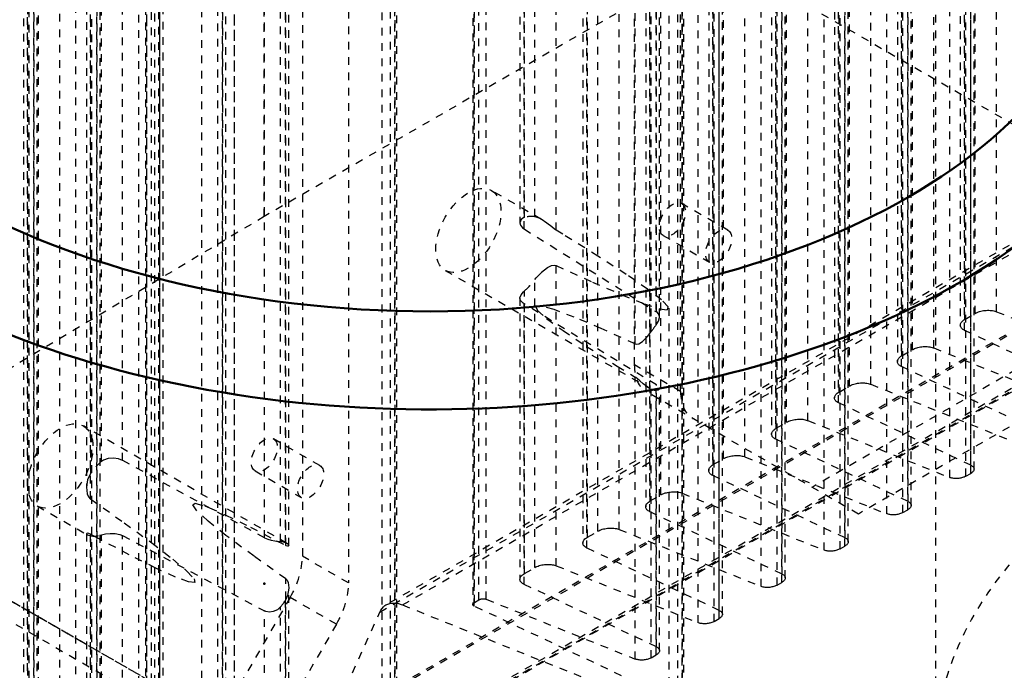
# Model space of a CAD drawing. Header units: millimetres. Extents: x -907 to 463, y -591 to 1160.
# Tile 49 of 60: x -379 to -251, y 428 to 512. Entities that reach past the tile are written whole.
import ezdxf

# ---------------------------------------------------------------- set-up
doc = ezdxf.new("R2010")
doc.units = ezdxf.units.MM
doc.linetypes.add('Dashed', pattern=[2, 1, -1])
for name, color, linetype, lineweight in [('2d ConnectionPoints', 7, 'Continuous', 50), ('AM_0', 7, 'Continuous', 50), ('AM_9', 6, 'Dashed', 25)]:
    doc.layers.add(name, color=color, linetype=linetype, lineweight=lineweight)

# ---------------------------------------------------------------- blocks, each defined once
blk = doc.blocks.new('91_Lower_Cover_2PumpDrive_2_2_0_in_HSVP164161451021531101300230_6')
at = {"layer": 'AM_9'}
for p, q in [((-362.3, 612.08), (-362.3, 411.84)), ((-362.11, 411.62), (-362.11, 611.79)), ((-362.09, 412.11), (-362.09, 611.78)), ((-361.52, 412.44), (-361.52, 611.4)), ((-360.54, 412.52), (-360.54, 610.75)), ((-378.14, 602.61), (-378.14, 402.42)), ((-377.6, 401.77), (-377.6, 601.78)), ((-377.56, 403.18), (-377.56, 601.75)), ((-376.2, 403.97), (-376.2, 600.86)), ((-373.42, 404.19), (-373.42, 599.02)), ((-329.84, 403.37), (-329.84, 596.93)), ((-352.23, 398.37), (-352.23, 595.14)), ((-352.27, 397.31), (-352.27, 593.89)), ((-351.83, 397.88), (-351.83, 594.52)), ((-354.98, 396.79), (-354.98, 593.55)), ((-352.9, 396.95), (-352.9, 593.53)), ((-360.41, 393.65), (-360.41, 590.42)), ((-363.15, 392.07), (-363.15, 588.83)), ((-361.07, 392.23), (-361.07, 588.81)), ((-360.44, 392.59), (-360.44, 589.17)), ((-360, 393.16), (-360, 589.8)), ((-368.58, 388.93), (-368.58, 585.7)), ((-368.18, 388.44), (-368.18, 585.08)), ((-371.33, 387.35), (-371.33, 584.11)), ((-369.25, 387.51), (-369.25, 584.09)), ((-368.62, 387.87), (-368.62, 584.45)), ((-376.76, 384.21), (-376.76, 580.98)), ((-376.79, 383.15), (-376.79, 579.74)), ((-376.36, 383.72), (-376.36, 580.36)), ((-377.42, 382.79), (-377.42, 579.37)), ((-330.43, 404.58), (-330.43, 575.86)), ((-329.86, 404.91), (-329.86, 575.88)), ((-329.63, 404.01), (-329.63, 575.88)), ((-331.54, 402.39), (-331.54, 575.82)), ((-369.97, 572.14), (-369.97, 451.64)), ((-369.43, 450.12), (-369.43, 572.1)), ((-368.02, 454.98), (-368.02, 572.01)), ((-369.38, 453.52), (-369.38, 571.9)), ((-365.25, 455.12), (-365.25, 571.93)), ((-344.05, 444.07), (-344.05, 566.3)), ((-343.65, 444.09), (-343.65, 565.09)), ((-344.09, 444.43), (-344.09, 563.53)), ((-346.8, 445.06), (-346.8, 562.13)), ((-344.72, 444.58), (-344.72, 562.65)), ((-343.84, 444.31), (-370.35, 459.62)), ((-346.8, 445.06), (-365.25, 455.12)), ((-376.35, 449.22), (-369.86, 445.48)), ((-353.97, 448.98), (-351.83, 448.03)), ((-369.97, 445.58), (-369.97, 407.14)), ((-369.88, 445.49), (-369.8, 445.45)), ((-369.8, 445.45), (-369.38, 445.34)), ((-369.43, 406.49), (-369.43, 445.53)), ((-369.38, 407.9), (-369.38, 445.34)), ((-368.02, 408.69), (-368.02, 445.45)), ((-365.25, 408.91), (-365.25, 445.37)), ((-365.25, 445.37), (-346.8, 435.57)), ((-345.24, 444.7), (-344.05, 444.07)), ((-344.09, 444.43), (-343.87, 444.33)), ((-344.05, 403.09), (-344.05, 439.73)), ((-343.65, 402.6), (-343.65, 438.53)), ((-344.09, 402.03), (-344.09, 436.96)), ((-346.8, 401.51), (-346.8, 435.57)), ((-344.72, 401.67), (-344.72, 436.09))]:
    blk.add_line(p, q, dxfattribs=at)
for points in [[(-365.25, 455.12), (-365.81, 455.34), (-366.46, 455.45), (-367.13, 455.4), (-367.72, 455.19), (-368.02, 454.98)], [(-369.38, 453.52), (-369.82, 452.63), (-369.97, 451.67), (-369.97, 451.64)], [(-369.97, 451.64), (-369.85, 450.81), (-369.69, 450.41), (-369.48, 450.16), (-369.43, 450.12)], [(-369.43, 450.12), (-365.04, 447.02), (-361.47, 444.41), (-358.75, 442.31), (-356.9, 440.75), (-355.94, 439.72), (-355.86, 439.25), (-356.68, 439.33), (-358.38, 439.96), (-360.96, 441.14), (-364.39, 442.86), (-368.64, 445.11), (-369.43, 445.53)], [(-351.83, 445.39), (-354.15, 447.25), (-355.59, 448.56), (-356.15, 449.34), (-355.82, 449.56), (-354.59, 449.22), (-353.97, 448.98)], [(-351.83, 448.03), (-348.65, 446.47), (-345.24, 444.7)], [(-369.43, 445.53), (-369.65, 445.63), (-369.85, 445.66), (-369.97, 445.59)], [(-369.97, 445.59), (-369.97, 445.58), (-369.88, 445.49)], [(-368.02, 445.45), (-367.5, 445.57), (-366.88, 445.64), (-366.24, 445.64), (-365.62, 445.52), (-365.25, 445.37)], [(-344.05, 439.73), (-348.18, 442.68), (-351.47, 445.12), (-351.83, 445.39)], [(-346.8, 445.06), (-346.4, 444.88), (-345.93, 444.75), (-345.46, 444.66), (-345.02, 444.61), (-344.72, 444.58)], [(-343.65, 444.09), (-343.72, 444), (-343.84, 443.99), (-343.99, 444.03), (-344.05, 444.07)], [(-343.87, 444.33), (-343.78, 444.27), (-343.65, 444.09), (-343.65, 444.09)], [(-344.05, 439.73), (-343.89, 439.56), (-343.75, 439.25), (-343.65, 438.58), (-343.65, 438.53)], [(-343.65, 438.53), (-343.81, 437.56), (-344.09, 436.96)], [(-344.72, 436.09), (-345.14, 435.7), (-345.67, 435.47), (-346.18, 435.41), (-346.63, 435.49), (-346.8, 435.57)]]:
    blk.add_lwpolyline(points, dxfattribs=at)
blk.add_ellipse((-373.35, 454.42), major_axis=(3, 5.2), ratio=0.577382, dxfattribs=at)
for centre, start_param, end_param in [((-367.04, 450.78), 4.159758, 4.509872), ((-367.04, 450.78), 0.202354, 0.552468), ((-346.84, 439.11), 3.223362, 3.404573), ((-346.84, 439.11), 1.307653, 1.488865)]:
    blk.add_ellipse(centre, major_axis=(-3, -5.2), ratio=0.577382, start_param=start_param, end_param=end_param, dxfattribs=at)
blk = doc.blocks.new('92_rqga94z760dfimy4ax9mnq1rv________0_in_HSVP164161451021531101300230_6')
at = {"layer": 'AM_0'}
blk.add_ellipse((-325.27, 525.23), major_axis=(87.85, 0), ratio=0.577288, dxfattribs=at)
blk.add_ellipse((-325.27, 517.76), major_axis=(97, 0), ratio=0.577288, start_param=3.141593, end_param=7.068421, dxfattribs=at)
at = {"layer": 'AM_9'}
for p, q in [((-341.89, 595.73), (-341.89, 442.67)), ((-335.88, 575.58), (-335.88, 439.2)), ((-339.63, 454.46), (-345.64, 457.93)), ((-348.04, 453.77), (-342.03, 450.3)), ((-335.88, 439.2), (-341.89, 442.67)), ((-343.48, 437.3), (-364.99, 400.06)), ((-337.47, 433.83), (-343.48, 437.3)), ((-337.47, 433.83), (-358.98, 396.59))]:
    blk.add_line(p, q, dxfattribs=at)
for centre in [(-346.84, 455.85), (-340.83, 452.38)]:
    blk.add_ellipse(centre, major_axis=(1.2, 2.08), ratio=0.577382, dxfattribs=at)
for centre in [(-347.33, 439.53), (-341.32, 436.06)]:
    blk.add_ellipse(centre, major_axis=(3.85, 6.67), ratio=0.577382, start_param=4.712308, end_param=5.497706, dxfattribs=at)
blk = doc.blocks.new('110_Upper_Cover_2PumpDrive_210_3_0_in_HSVP164161451021531101300230_6')
at = {"layer": 'AM_9'}
for p, q in [((-350.72, 420.12), (-350.72, 609.41)), ((-346.84, 486.86), (-346.84, 557.69)), ((-279.61, 516.22), (-226.27, 485.43)), ((-297.71, 515.22), (-346.84, 486.86)), ((-346.84, 486.86), (-396.73, 457.04)), ((-226.27, 485.43), (-345.07, 416.85)), ((-397.44, 447.09), (-345.07, 416.85)), ((-392.98, 441.81), (-349.07, 416.46)), ((-386.37, 440.7), (-350.72, 420.12))]:
    blk.add_line(p, q, dxfattribs=at)
blk = doc.blocks.new('111_Lower_Cover_2PumpDrive_2_3_0_in_HSVP164161451021531101300230_6')
at = {"layer": 'AM_9'}
for p, q in [((-256.39, 672.9), (-256.39, 472.71)), ((-255.85, 472.06), (-255.85, 672.07)), ((-255.8, 473.47), (-255.8, 672.04)), ((-254.44, 474.25), (-254.44, 671.14)), ((-251.67, 474.47), (-251.67, 669.31)), ((-264.56, 668.18), (-264.56, 467.99)), ((-264.03, 467.34), (-264.03, 667.35)), ((-263.98, 468.75), (-263.98, 667.32)), ((-262.62, 469.53), (-262.62, 666.42)), ((-259.84, 469.76), (-259.84, 664.59)), ((-272.74, 663.46), (-272.74, 463.27)), ((-272.2, 462.62), (-272.2, 662.63)), ((-272.15, 464.03), (-272.15, 662.6)), ((-270.8, 464.81), (-270.8, 661.7)), ((-268.02, 465.04), (-268.02, 659.87)), ((-280.91, 658.74), (-280.91, 458.55)), ((-280.38, 457.9), (-280.38, 657.91)), ((-280.33, 459.31), (-280.33, 657.88)), ((-278.97, 460.09), (-278.97, 656.98)), ((-289.09, 654.02), (-289.09, 453.83)), ((-276.19, 460.32), (-276.19, 655.15)), ((-288.55, 453.18), (-288.55, 653.19)), ((-288.51, 454.59), (-288.51, 653.16)), ((-287.15, 455.37), (-287.15, 652.26)), ((-284.37, 455.6), (-284.37, 650.43)), ((-255, 454.5), (-255, 651.27)), ((-254.6, 454.01), (-254.6, 650.65)), ((-297.27, 649.3), (-297.27, 449.11)), ((-257.75, 452.91), (-257.75, 649.68)), ((-255.67, 453.08), (-255.67, 649.66)), ((-255.04, 453.44), (-255.04, 650.02)), ((-296.73, 448.46), (-296.73, 648.47)), ((-296.68, 449.87), (-296.68, 648.44)), ((-295.32, 450.65), (-295.32, 647.54)), ((-263.18, 449.78), (-263.18, 646.55)), ((-292.55, 450.88), (-292.55, 645.71)), ((-265.93, 448.19), (-265.93, 644.96)), ((-263.84, 448.36), (-263.84, 644.94)), ((-263.22, 448.72), (-263.22, 645.3)), ((-262.78, 449.29), (-262.78, 645.93)), ((-305.44, 644.58), (-305.44, 444.39)), ((-304.91, 443.74), (-304.91, 643.75)), ((-304.86, 445.15), (-304.86, 643.72)), ((-303.5, 445.93), (-303.5, 642.82)), ((-271.36, 445.06), (-271.36, 641.83)), ((-270.95, 444.57), (-270.95, 641.21)), ((-300.72, 446.16), (-300.72, 640.99)), ((-274.1, 443.47), (-274.1, 640.24)), ((-272.02, 443.64), (-272.02, 640.22)), ((-271.39, 444), (-271.39, 640.58)), ((-319.75, 636.64), (-319.75, 436.41)), ((-319.56, 436.18), (-319.56, 636.35)), ((-319.54, 436.67), (-319.54, 636.34)), ((-279.53, 440.34), (-279.53, 637.11)), ((-279.13, 439.85), (-279.13, 636.49)), ((-318.96, 437.01), (-318.96, 635.96)), ((-317.99, 437.08), (-317.99, 635.32)), ((-282.28, 438.75), (-282.28, 635.52)), ((-280.2, 438.92), (-280.2, 635.5)), ((-279.57, 439.28), (-279.57, 635.86)), ((-287.71, 435.62), (-287.71, 632.39)), ((-287.74, 434.56), (-287.74, 631.14)), ((-287.3, 435.13), (-287.3, 631.77)), ((-290.46, 434.03), (-290.46, 630.8)), ((-288.37, 434.2), (-288.37, 630.78)), ((-292.51, 424.92), (-292.51, 618.48)), ((-350.72, 419.71), (-350.72, 609.41)), ((-308.9, 485.06), (-308.9, 607.04)), ((-311.68, 486.83), (-311.68, 605.22)), ((-313.62, 602.81), (-313.62, 486.04)), ((-313.03, 486.73), (-313.03, 603.76)), ((-313.08, 485.23), (-313.08, 602.05)), ((-298.63, 470.29), (-298.63, 592.52)), ((-295.88, 474.45), (-295.88, 591.53)), ((-296.55, 471.88), (-296.55, 590.97)), ((-295.92, 472.75), (-295.92, 590.82)), ((-295.48, 473.75), (-295.48, 591.05)), ((-294.21, 423.94), (-294.21, 572.67)), ((-293.1, 426.13), (-293.1, 572.42)), ((-292.53, 426.46), (-292.53, 572.29)), ((-292.3, 425.56), (-292.3, 572.24)), ((-201.54, 511.09), (-331.03, 436.34)), ((-328.89, 436.35), (-199.54, 511.01)), ((-331.83, 435.41), (-202.29, 510.19)), ((-310.83, 486.48), (-317.32, 490.23)), ((-224.36, 486.28), (-346.28, 415.9)), ((-313.08, 485.23), (-295.88, 474.45)), ((-340.97, 411.52), (-215, 484.24)), ((-340.65, 412.03), (-217.22, 483.29)), ((-340.64, 411.58), (-215.81, 483.64)), ((-308.9, 441.44), (-308.9, 480.48)), ((-323.32, 479.84), (-296.8, 464.53)), ((-311.68, 441.21), (-311.68, 478.65)), ((-313.62, 476.25), (-313.62, 439.67)), ((-313.03, 440.43), (-313.03, 477.19)), ((-313.08, 439.02), (-313.08, 475.48)), ((-295.88, 464.96), (-313.08, 475.48)), ((-255.8, 473.47), (-254.44, 474.25)), ((-251.67, 474.47), (-233.22, 467.07)), ((-238.65, 463.94), (-255.85, 472.06)), ((-259.84, 469.76), (-241.4, 462.35)), ((-263.98, 468.75), (-262.62, 469.53)), ((-246.83, 459.22), (-264.03, 467.34)), ((-298.63, 429.31), (-298.63, 465.96)), ((-295.88, 430.9), (-295.88, 464.96)), ((-272.15, 464.03), (-270.8, 464.81)), ((-268.02, 465.04), (-249.58, 457.63)), ((-296.55, 429.48), (-296.55, 464.41)), ((-295.92, 429.84), (-295.92, 464.26)), ((-295.48, 430.41), (-295.48, 464.49)), ((-255, 454.5), (-272.2, 462.62)), ((-280.33, 459.31), (-278.97, 460.09)), ((-276.19, 460.32), (-257.75, 452.91)), ((-263.18, 449.78), (-280.38, 457.9)), ((-284.37, 455.6), (-265.93, 448.19)), ((-288.51, 454.59), (-287.15, 455.37)), ((-271.36, 445.06), (-288.55, 453.18)), ((-255.67, 453.08), (-255.04, 453.44)), ((-296.68, 449.87), (-295.32, 450.65)), ((-292.55, 450.88), (-274.1, 443.47)), ((-279.53, 440.34), (-296.73, 448.46)), ((-263.84, 448.36), (-263.22, 448.72)), ((-304.86, 445.15), (-303.5, 445.93)), ((-300.72, 446.16), (-282.28, 438.75)), ((-287.71, 435.62), (-304.91, 443.74)), ((-272.02, 443.64), (-271.39, 444)), ((-313.03, 440.43), (-311.68, 441.21)), ((-308.9, 441.44), (-290.46, 434.03)), ((-295.88, 430.9), (-313.08, 439.02)), ((-280.2, 438.92), (-279.57, 439.28)), ((-319.54, 436.67), (-318.96, 437.01)), ((-317.99, 437.08), (-298.63, 429.31)), ((-341.95, 412.91), (-331.83, 435.41)), ((-328.89, 436.35), (-296.86, 423.49)), ((-294.98, 424.58), (-319.56, 436.18)), ((-288.37, 434.2), (-287.74, 434.56)), ((-296.55, 429.48), (-295.92, 429.84))]:
    blk.add_line(p, q, dxfattribs=at)
for points in [[(-313.03, 486.73), (-313.1, 486.71), (-313.47, 486.46), (-313.61, 486.12), (-313.62, 486.04)], [(-310.84, 486.49), (-310.99, 486.58), (-311.64, 486.83), (-311.68, 486.83)], [(-308.9, 485.06), (-309.11, 485.21), (-309.48, 485.49), (-310.11, 485.99), (-310.84, 486.49)], [(-313.62, 486.04), (-313.55, 485.74), (-313.28, 485.37), (-313.08, 485.23)], [(-308.9, 480.48), (-304.19, 478.33), (-300.36, 476.67), (-297.45, 475.51), (-295.46, 474.86), (-294.43, 474.73), (-294.35, 475.12), (-295.23, 476.01), (-297.05, 477.42), (-299.81, 479.32), (-303.49, 481.7), (-308.05, 484.55), (-308.9, 485.06)], [(-311.68, 478.65), (-311.51, 478.86), (-310.8, 479.61), (-310.02, 480.22), (-309.52, 480.47), (-309.15, 480.54), (-308.9, 480.48)], [(-313.62, 476.25), (-313.62, 476.28), (-313.48, 476.68), (-313.16, 477.08), (-313.03, 477.19)], [(-313.08, 475.48), (-313.22, 475.58), (-313.53, 475.91), (-313.62, 476.25)], [(-298.63, 470.29), (-303.05, 472.28), (-306.58, 473.77), (-309.19, 474.76), (-310.86, 475.24), (-311.58, 475.2), (-311.34, 474.65), (-310.15, 473.58), (-308.01, 472.01), (-304.95, 469.95), (-300.97, 467.41), (-298.63, 465.96)], [(-295.92, 472.75), (-295.9, 472.78), (-295.61, 473.24), (-295.48, 473.7), (-295.48, 473.76)], [(-295.48, 473.76), (-295.54, 474.08), (-295.76, 474.37), (-295.88, 474.45)], [(-256.39, 472.71), (-256.38, 472.8), (-256.36, 472.89), (-256.32, 472.98), (-256.27, 473.07), (-256.2, 473.15), (-256.12, 473.24), (-256.03, 473.32), (-255.92, 473.4), (-255.8, 473.47)], [(-254.44, 474.25), (-254.32, 474.32), (-254.18, 474.39), (-254.03, 474.44), (-253.88, 474.5), (-253.71, 474.54), (-253.55, 474.58), (-253.38, 474.61), (-253.2, 474.63), (-253.03, 474.65), (-252.86, 474.66), (-252.68, 474.66), (-252.51, 474.65), (-252.35, 474.64), (-252.19, 474.62), (-252.03, 474.59), (-251.88, 474.55), (-251.75, 474.5), (-251.67, 474.47)], [(-255.85, 472.06), (-255.96, 472.12), (-256.06, 472.18), (-256.15, 472.25), (-256.23, 472.33), (-256.29, 472.41), (-256.34, 472.49), (-256.37, 472.57), (-256.38, 472.66), (-256.39, 472.71)], [(-298.63, 470.29), (-298.62, 470.29), (-298.44, 470.25), (-298.17, 470.31), (-297.7, 470.59), (-297, 471.28), (-296.55, 471.88)], [(-262.62, 469.53), (-262.49, 469.6), (-262.35, 469.67), (-262.21, 469.72), (-262.05, 469.78), (-261.89, 469.82), (-261.72, 469.86), (-261.55, 469.89), (-261.38, 469.91), (-261.21, 469.93), (-261.03, 469.94), (-260.86, 469.94), (-260.69, 469.93), (-260.52, 469.92), (-260.36, 469.9), (-260.21, 469.87), (-260.06, 469.83), (-259.92, 469.78), (-259.84, 469.76)], [(-264.56, 467.99), (-264.56, 468.08), (-264.53, 468.17), (-264.49, 468.26), (-264.44, 468.35), (-264.38, 468.43), (-264.3, 468.52), (-264.2, 468.6), (-264.1, 468.68), (-263.98, 468.75)], [(-264.03, 467.34), (-264.14, 467.4), (-264.24, 467.46), (-264.33, 467.53), (-264.4, 467.61), (-264.47, 467.69), (-264.51, 467.77), (-264.54, 467.85), (-264.56, 467.94), (-264.56, 467.99)], [(-296.84, 464.55), (-297.01, 464.66), (-297.61, 465.11), (-298.05, 465.5), (-298.34, 465.74), (-298.55, 465.9), (-298.63, 465.96)], [(-270.8, 464.81), (-270.67, 464.88), (-270.53, 464.95), (-270.38, 465), (-270.23, 465.06), (-270.07, 465.1), (-269.9, 465.14), (-269.73, 465.17), (-269.56, 465.19), (-269.38, 465.21), (-269.21, 465.22), (-269.04, 465.22), (-268.86, 465.21), (-268.7, 465.2), (-268.54, 465.18), (-268.38, 465.15), (-268.24, 465.11), (-268.1, 465.06), (-268.02, 465.04)], [(-295.48, 464.48), (-295.51, 464.39), (-295.66, 464.28), (-295.92, 464.26)], [(-272.74, 463.27), (-272.73, 463.36), (-272.71, 463.45), (-272.67, 463.54), (-272.62, 463.63), (-272.55, 463.71), (-272.47, 463.8), (-272.38, 463.88), (-272.27, 463.96), (-272.15, 464.03)], [(-272.2, 462.62), (-272.32, 462.68), (-272.42, 462.74), (-272.5, 462.81), (-272.58, 462.89), (-272.64, 462.97), (-272.69, 463.05), (-272.72, 463.13), (-272.74, 463.22), (-272.74, 463.27)], [(-278.97, 460.09), (-278.84, 460.16), (-278.71, 460.23), (-278.56, 460.28), (-278.4, 460.34), (-278.24, 460.38), (-278.08, 460.42), (-277.91, 460.45), (-277.73, 460.47), (-277.56, 460.49), (-277.38, 460.5), (-277.21, 460.5), (-277.04, 460.49), (-276.87, 460.48), (-276.71, 460.46), (-276.56, 460.43), (-276.41, 460.39), (-276.27, 460.34), (-276.19, 460.32)], [(-280.91, 458.55), (-280.91, 458.64), (-280.88, 458.73), (-280.85, 458.82), (-280.79, 458.91), (-280.73, 458.99), (-280.65, 459.08), (-280.55, 459.16), (-280.45, 459.24), (-280.33, 459.31)], [(-280.38, 457.9), (-280.49, 457.96), (-280.59, 458.02), (-280.68, 458.09), (-280.76, 458.17), (-280.82, 458.25), (-280.86, 458.33), (-280.9, 458.41), (-280.91, 458.5), (-280.91, 458.55)], [(-287.15, 455.37), (-287.02, 455.44), (-286.88, 455.51), (-286.73, 455.56), (-286.58, 455.62), (-286.42, 455.66), (-286.25, 455.7), (-286.08, 455.73), (-285.91, 455.75), (-285.73, 455.77), (-285.56, 455.78), (-285.39, 455.78), (-285.22, 455.77), (-285.05, 455.76), (-284.89, 455.74), (-284.73, 455.71), (-284.59, 455.67), (-284.45, 455.63), (-284.37, 455.6)], [(-289.09, 453.83), (-289.08, 453.92), (-289.06, 454.01), (-289.02, 454.1), (-288.97, 454.19), (-288.9, 454.27), (-288.82, 454.36), (-288.73, 454.44), (-288.62, 454.52), (-288.51, 454.59)], [(-255, 454.5), (-254.92, 454.46), (-254.84, 454.41), (-254.78, 454.35), (-254.72, 454.3), (-254.67, 454.24), (-254.64, 454.18), (-254.62, 454.12), (-254.6, 454.05), (-254.6, 454.01)], [(-288.55, 453.18), (-288.67, 453.24), (-288.77, 453.3), (-288.86, 453.37), (-288.93, 453.45), (-288.99, 453.53), (-289.04, 453.61), (-289.07, 453.69), (-289.09, 453.78), (-289.09, 453.83)], [(-255.67, 453.08), (-255.76, 453.03), (-255.87, 452.98), (-255.98, 452.94), (-256.09, 452.9), (-256.22, 452.86), (-256.34, 452.84), (-256.47, 452.81), (-256.6, 452.79), (-256.73, 452.78), (-256.86, 452.78), (-256.99, 452.78), (-257.12, 452.78), (-257.24, 452.79), (-257.36, 452.81), (-257.48, 452.83), (-257.59, 452.86), (-257.69, 452.89), (-257.75, 452.91)], [(-254.6, 454.01), (-254.61, 453.94), (-254.62, 453.88), (-254.65, 453.81), (-254.69, 453.74), (-254.74, 453.68), (-254.8, 453.62), (-254.87, 453.56), (-254.95, 453.5), (-255.04, 453.44)], [(-295.32, 450.65), (-295.2, 450.72), (-295.06, 450.79), (-294.91, 450.84), (-294.76, 450.9), (-294.59, 450.94), (-294.43, 450.98), (-294.26, 451.01), (-294.08, 451.03), (-293.91, 451.05), (-293.74, 451.06), (-293.56, 451.06), (-293.39, 451.05), (-293.23, 451.04), (-293.06, 451.02), (-292.91, 450.99), (-292.76, 450.95), (-292.62, 450.91), (-292.55, 450.88)], [(-297.27, 449.11), (-297.26, 449.2), (-297.24, 449.29), (-297.2, 449.38), (-297.15, 449.47), (-297.08, 449.55), (-297, 449.64), (-296.91, 449.72), (-296.8, 449.8), (-296.68, 449.87)], [(-262.78, 449.29), (-262.78, 449.22), (-262.8, 449.16), (-262.83, 449.09), (-262.87, 449.02), (-262.92, 448.96), (-262.98, 448.9), (-263.05, 448.84), (-263.13, 448.78), (-263.22, 448.72)], [(-263.18, 449.78), (-263.09, 449.74), (-263.02, 449.69), (-262.95, 449.64), (-262.9, 449.58), (-262.85, 449.52), (-262.81, 449.46), (-262.79, 449.4), (-262.78, 449.33), (-262.78, 449.29)], [(-296.73, 448.46), (-296.84, 448.52), (-296.94, 448.58), (-297.03, 448.65), (-297.11, 448.73), (-297.17, 448.81), (-297.22, 448.89), (-297.25, 448.97), (-297.26, 449.06), (-297.27, 449.11)], [(-263.84, 448.36), (-263.94, 448.31), (-264.04, 448.26), (-264.15, 448.22), (-264.27, 448.18), (-264.39, 448.14), (-264.52, 448.12), (-264.64, 448.09), (-264.77, 448.07), (-264.9, 448.06), (-265.04, 448.06), (-265.16, 448.06), (-265.29, 448.06), (-265.42, 448.07), (-265.54, 448.09), (-265.65, 448.11), (-265.76, 448.14), (-265.87, 448.17), (-265.93, 448.19)], [(-303.5, 445.93), (-303.37, 446), (-303.23, 446.07), (-303.09, 446.12), (-302.93, 446.18), (-302.77, 446.22), (-302.6, 446.26), (-302.43, 446.29), (-302.26, 446.31), (-302.09, 446.33), (-301.91, 446.34), (-301.74, 446.34), (-301.57, 446.33), (-301.4, 446.32), (-301.24, 446.3), (-301.09, 446.27), (-300.94, 446.23), (-300.8, 446.19), (-300.72, 446.16)], [(-305.44, 444.39), (-305.44, 444.48), (-305.41, 444.57), (-305.37, 444.66), (-305.32, 444.75), (-305.26, 444.83), (-305.17, 444.92), (-305.08, 445), (-304.97, 445.08), (-304.86, 445.15)], [(-304.91, 443.74), (-305.02, 443.8), (-305.12, 443.86), (-305.21, 443.93), (-305.28, 444.01), (-305.34, 444.09), (-305.39, 444.17), (-305.42, 444.25), (-305.44, 444.34), (-305.44, 444.39)], [(-270.95, 444.57), (-270.96, 444.5), (-270.98, 444.44), (-271, 444.37), (-271.04, 444.3), (-271.09, 444.24), (-271.15, 444.18), (-271.22, 444.12), (-271.3, 444.06), (-271.39, 444)], [(-271.36, 445.06), (-271.27, 445.02), (-271.19, 444.97), (-271.13, 444.92), (-271.07, 444.86), (-271.03, 444.8), (-270.99, 444.74), (-270.97, 444.68), (-270.95, 444.61), (-270.95, 444.57)], [(-272.02, 443.64), (-272.12, 443.59), (-272.22, 443.54), (-272.33, 443.5), (-272.45, 443.46), (-272.57, 443.42), (-272.69, 443.4), (-272.82, 443.37), (-272.95, 443.35), (-273.08, 443.34), (-273.21, 443.34), (-273.34, 443.34), (-273.47, 443.34), (-273.59, 443.35), (-273.71, 443.37), (-273.83, 443.39), (-273.94, 443.42), (-274.04, 443.45), (-274.1, 443.47)], [(-311.68, 441.21), (-311.55, 441.28), (-311.41, 441.35), (-311.26, 441.4), (-311.11, 441.46), (-310.95, 441.5), (-310.78, 441.54), (-310.61, 441.57), (-310.44, 441.6), (-310.26, 441.61), (-310.09, 441.62), (-309.91, 441.62), (-309.74, 441.61), (-309.58, 441.6), (-309.42, 441.58), (-309.26, 441.55), (-309.11, 441.51), (-308.98, 441.47), (-308.9, 441.44)], [(-313.62, 439.67), (-313.61, 439.76), (-313.59, 439.85), (-313.55, 439.94), (-313.5, 440.03), (-313.43, 440.11), (-313.35, 440.2), (-313.26, 440.28), (-313.15, 440.36), (-313.03, 440.43)], [(-279.53, 440.34), (-279.45, 440.3), (-279.37, 440.25), (-279.3, 440.2), (-279.25, 440.14), (-279.2, 440.08), (-279.17, 440.02), (-279.14, 439.96), (-279.13, 439.89), (-279.13, 439.85)], [(-313.08, 439.02), (-313.19, 439.08), (-313.3, 439.14), (-313.38, 439.21), (-313.46, 439.29), (-313.52, 439.37), (-313.57, 439.45), (-313.6, 439.53), (-313.62, 439.62), (-313.62, 439.67)], [(-280.2, 438.92), (-280.29, 438.87), (-280.4, 438.82), (-280.51, 438.78), (-280.62, 438.74), (-280.74, 438.7), (-280.87, 438.68), (-281, 438.65), (-281.13, 438.63), (-281.26, 438.62), (-281.39, 438.62), (-281.52, 438.62), (-281.64, 438.62), (-281.77, 438.63), (-281.89, 438.65), (-282.01, 438.67), (-282.12, 438.7), (-282.22, 438.73), (-282.28, 438.75)], [(-279.13, 439.85), (-279.13, 439.78), (-279.15, 439.72), (-279.18, 439.65), (-279.22, 439.58), (-279.27, 439.52), (-279.33, 439.46), (-279.4, 439.4), (-279.48, 439.34), (-279.57, 439.28)], [(-331.03, 436.34), (-330.79, 436.45), (-330.54, 436.53), (-330.27, 436.58), (-329.99, 436.59), (-329.69, 436.57), (-329.39, 436.51), (-329.07, 436.42), (-328.89, 436.35)], [(-319.75, 436.41), (-319.74, 436.44), (-319.74, 436.47), (-319.72, 436.5), (-319.7, 436.53), (-319.68, 436.56), (-319.65, 436.59), (-319.62, 436.62), (-319.58, 436.65), (-319.54, 436.67)], [(-319.56, 436.18), (-319.6, 436.2), (-319.63, 436.22), (-319.66, 436.25), (-319.69, 436.27), (-319.71, 436.3), (-319.73, 436.33), (-319.74, 436.36), (-319.75, 436.39), (-319.75, 436.41)], [(-318.96, 437.01), (-318.92, 437.03), (-318.87, 437.05), (-318.82, 437.07), (-318.77, 437.09), (-318.71, 437.11), (-318.65, 437.12), (-318.59, 437.13), (-318.53, 437.14), (-318.47, 437.15), (-318.41, 437.15), (-318.35, 437.15), (-318.29, 437.15), (-318.23, 437.14), (-318.17, 437.13), (-318.12, 437.12), (-318.07, 437.11), (-318.02, 437.09), (-317.99, 437.08)], [(-331.83, 435.41), (-331.7, 435.66), (-331.54, 435.89), (-331.36, 436.09), (-331.16, 436.25), (-331.03, 436.34)], [(-287.3, 435.13), (-287.31, 435.06), (-287.33, 435), (-287.36, 434.93), (-287.39, 434.87), (-287.44, 434.8), (-287.51, 434.74), (-287.58, 434.68), (-287.66, 434.62), (-287.74, 434.56)], [(-287.71, 435.62), (-287.62, 435.58), (-287.55, 435.53), (-287.48, 435.48), (-287.42, 435.42), (-287.38, 435.36), (-287.34, 435.3), (-287.32, 435.24), (-287.31, 435.17), (-287.3, 435.13)], [(-288.37, 434.2), (-288.47, 434.15), (-288.57, 434.1), (-288.68, 434.06), (-288.8, 434.02), (-288.92, 433.99), (-289.04, 433.96), (-289.17, 433.93), (-289.3, 433.91), (-289.43, 433.9), (-289.56, 433.9), (-289.69, 433.9), (-289.82, 433.9), (-289.95, 433.91), (-290.07, 433.93), (-290.18, 433.95), (-290.29, 433.98), (-290.4, 434.01), (-290.46, 434.03)], [(-295.48, 430.41), (-295.49, 430.34), (-295.5, 430.28), (-295.53, 430.21), (-295.57, 430.15), (-295.62, 430.08), (-295.68, 430.02), (-295.75, 429.96), (-295.83, 429.9), (-295.92, 429.84)], [(-295.88, 430.9), (-295.8, 430.86), (-295.72, 430.81), (-295.66, 430.76), (-295.6, 430.7), (-295.55, 430.64), (-295.52, 430.58), (-295.49, 430.52), (-295.48, 430.45), (-295.48, 430.41)], [(-296.55, 429.48), (-296.64, 429.43), (-296.75, 429.38), (-296.86, 429.34), (-296.97, 429.3), (-297.1, 429.27), (-297.22, 429.24), (-297.35, 429.21), (-297.48, 429.2), (-297.61, 429.18), (-297.74, 429.18), (-297.87, 429.18), (-298, 429.18), (-298.12, 429.19), (-298.24, 429.21), (-298.36, 429.23), (-298.47, 429.26), (-298.57, 429.29), (-298.63, 429.31)]]:
    blk.add_lwpolyline(points, dxfattribs=at)
blk.add_ellipse((-320.32, 485.04), major_axis=(3, 5.2), ratio=0.577382, dxfattribs=at)
for centre, start_param, end_param in [((-314.01, 481.39), 3.343947, 3.694061), ((-314.01, 481.39), 1.018166, 1.368279), ((-293.8, 469.73), 4.449246, 4.630458), ((-293.8, 469.73), 0.081769, 0.262981)]:
    blk.add_ellipse(centre, major_axis=(-3, -5.2), ratio=0.577382, start_param=start_param, end_param=end_param, dxfattribs=at)
blk = doc.blocks.new('112_nslbey5pws5vsow7bp1trf2ns________0_in_HSVP164161451021531101300230_6')
at = {"layer": 'AM_9'}
for p, q in [((-298.75, 467.57), (-298.75, 620.63)), ((-292.74, 464.1), (-292.74, 617.16)), ((-259.63, 559.06), (-259.63, 417.27)), ((-202.35, 493.94), (-275.65, 451.63)), ((-196.34, 490.47), (-269.64, 448.16)), ((-286.59, 485.08), (-292.6, 488.55)), ((-295, 484.39), (-288.99, 480.92)), ((-292.74, 464.1), (-298.75, 467.57)), ((-269.64, 448.16), (-297.16, 464.05))]:
    blk.add_line(p, q, dxfattribs=at)
for centre in [(-293.8, 486.47), (-287.79, 483)]:
    blk.add_ellipse(centre, major_axis=(1.2, 2.08), ratio=0.577382, dxfattribs=at)
for centre, major_axis, ratio, start_param, end_param in [((-162.63, 417.27), (97, 0), 0.577288, 6.283185, 9.424778), ((-293.31, 470.71), (3.85, 6.67), 0.577382, 2.356113, 3.141511), ((-287.3, 467.24), (3.85, 6.67), 0.577382, 2.356113, 3.141511)]:
    blk.add_ellipse(centre, major_axis=major_axis, ratio=ratio, start_param=start_param, end_param=end_param, dxfattribs=at)

msp = doc.modelspace()

# ---------------------------------------------------------------- linework, layer by layer
at = {"layer": '2d ConnectionPoints'}
msp.add_point((-346.84, 439.11), dxfattribs=at)
msp.add_point((-346.84, 439.11), dxfattribs=at)

# ---------------------------------------------------------------- block references
for name in ['110_Upper_Cover_2PumpDrive_210_3_0_in_HSVP164161451021531101300230_6', '111_Lower_Cover_2PumpDrive_2_3_0_in_HSVP164161451021531101300230_6', '112_nslbey5pws5vsow7bp1trf2ns________0_in_HSVP164161451021531101300230_6', '91_Lower_Cover_2PumpDrive_2_2_0_in_HSVP164161451021531101300230_6', '92_rqga94z760dfimy4ax9mnq1rv________0_in_HSVP164161451021531101300230_6']:
    msp.add_blockref(name, (0, 0))

doc.saveas('drawing.dxf')
